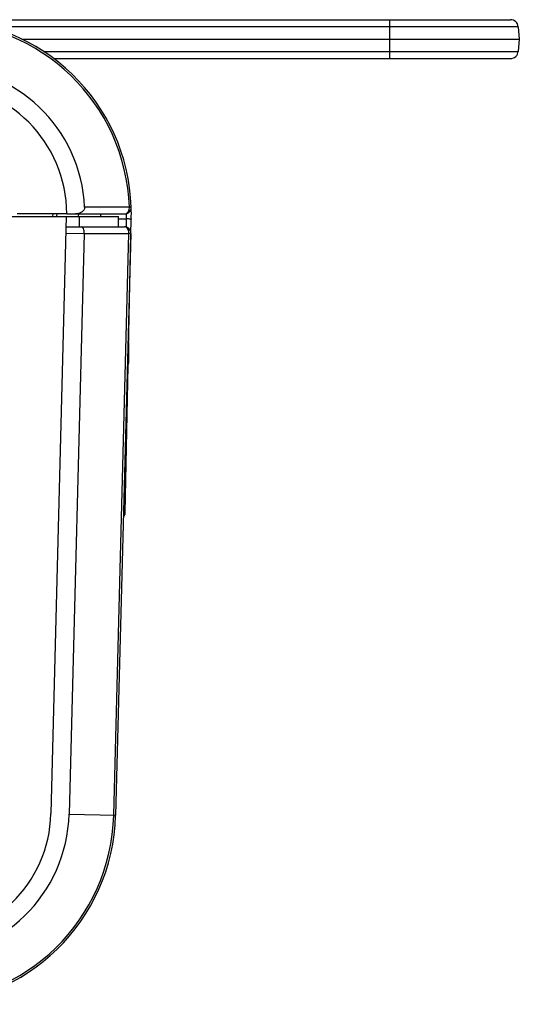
# Model space of a CAD drawing. Header units: millimetres. Extents: x 0 to 776, y 0 to 509.
# Tile 62 of 100: x 292 to 311, y 408 to 446. Entities that reach past the tile are written whole.
import ezdxf

# ---------------------------------------------------------------- set-up
doc = ezdxf.new("R2010")
doc.units = ezdxf.units.MM
doc.layers.add('SLD-0', color=179, linetype='Continuous')

msp = doc.modelspace()

# ---------------------------------------------------------------- linework, layer by layer
at = {"layer": 'SLD-0', "color": 7, "linetype": 'Continuous'}
for p, q in [((148.937, 445.71), (311.106, 445.71)), ((311.405, 445.437), (290.948, 445.437)), ((306.446, 444.21), (306.446, 445.71)), ((311.405, 445.437), (311.446, 444.96)), ((292.212, 444.96), (311.446, 444.96)), ((311.446, 444.96), (311.405, 444.484)), ((293.052, 444.484), (311.405, 444.484)), ((293.442, 444.21), (311.106, 444.21)), ((293.946, 438.21), (292.035, 438.21)), ((293.406, 438.21), (293.402, 438.109)), ((293.562, 438.219), (293.557, 438.109)), ((293.946, 438.21), (296.192, 438.21)), ((294.408, 438.11), (294.412, 438.205)), ((295.266, 438.109), (295.263, 438.21)), ((296.175, 438.467), (295.982, 438.467)), ((296.175, 438.467), (295.982, 438.467)), ((296.369, 438.467), (296.175, 438.467)), ((296.369, 438.467), (296.175, 438.467)), ((296.442, 438.469), (296.369, 438.467)), ((291.688, 438.109), (295.944, 438.109)), ((293.34, 415.044), (293.944, 438.109)), ((294.436, 437.709), (294.436, 438.109)), ((295.944, 437.709), (295.944, 438.109)), ((295.944, 438.015), (296.252, 438.016)), ((296.206, 426.662), (296.444, 438.013)), ((296.252, 438.016), (296.246, 437.698)), ((293.927, 437.458), (294.626, 437.457)), ((293.933, 437.709), (296.177, 437.709)), ((294.626, 437.457), (294.039, 415.026)), ((294.626, 437.457), (296.353, 437.454)), ((295.765, 414.98), (296.353, 437.454)), ((296.426, 437.452), (295.838, 414.979)), ((296.426, 437.452), (296.353, 437.454)), ((296.344, 432.454), (296.344, 433.239)), ((294.039, 415.026), (295.838, 414.979))]:
    msp.add_line(p, q, dxfattribs=at)
for centre, radius, start, end in [((288.946, 438.21), 7.5, 1.9761, 90), ((288.946, 438.21), 7.427, 1.9761, 90), ((311.106, 445.41), 0.3, 5, 90), ((311.106, 444.51), 0.3, 270, 355), ((288.946, 438.21), 5.7, 2.5948, 90.0235), ((288.946, 438.21), 5, 0, 90), ((296.192, 438.46), 0.25, 270, 1.9761), ((288.969, 438.215), 7.286, 358.428, 0.0235), ((296.021, 438.461), 0.348, 353.7856, 0.9573), ((288.946, 438.21), 7.5, 358.4931, 1.8124), ((296.177, 437.459), 0.25, 358.5, 90), ((296.044, 432.454), 0.3, 339.8037, 0), ((296.006, 426.666), 0.2, 312.2609, 358.8015), ((288.34, 415.175), 5.7, 270, 358.5), ((288.34, 415.175), 7.427, 270, 358.5), ((288.34, 415.175), 7.5, 270, 358.5), ((288.341, 415.175), 5, 270, 358.5)]:
    msp.add_arc(centre, radius, start, end, dxfattribs=at)
for points, knots in [([(294.64, 438.469), (294.642, 438.429), (294.615, 438.346), (294.521, 438.266), (294.408, 438.22), (294.327, 438.21), (294.287, 438.21)], [0, 0, 0, 0, 0.249093, 0.499215, 0.749571, 1, 1, 1, 1]), ([(296.192, 438.21), (296.235, 438.21), (296.331, 438.27), (296.361, 438.369), (296.367, 438.423)], [0, 0, 0, 0, 0.443115, 1, 1, 1, 1]), ([(296.404, 438.007), (296.382, 438.007), (296.331, 438.013), (296.281, 438.015), (296.252, 438.016)], [0, 0, 0, 0, 0.439891, 1, 1, 1, 1]), ([(296.444, 438.013), (296.444, 438.012), (296.439, 438.01), (296.432, 438.009), (296.419, 438.007), (296.41, 438.007), (296.404, 438.007)], [0, 0, 0, 0, 0.084964, 0.276213, 0.583492, 1, 1, 1, 1]), ([(294.626, 437.457), (294.626, 437.49), (294.62, 437.553), (294.6, 437.641), (294.556, 437.709), (294.522, 437.709)], [0, 0, 0, 0, 0.349677, 0.647859, 1, 1, 1, 1]), ([(296.353, 437.454), (296.354, 437.476), (296.347, 437.555), (296.311, 437.637), (296.266, 437.674)], [0, 0, 0, 0, 0.271928, 1, 1, 1, 1]), ([(296.172, 427.726), (296.18, 427.726), (296.194, 427.726), (296.21, 427.726), (296.219, 427.726), (296.224, 427.727), (296.226, 427.727), (296.228, 427.727), (296.228, 427.727)], [0, 0, 0, 0, 0.424137, 0.739284, 0.851793, 0.932971, 0.982336, 1, 1, 1, 1])]:
    msp.add_open_spline(points, degree=3, knots=knots, dxfattribs=at)
for points in [[(295.982, 438.467), (295.535, 438.468), (295.088, 438.467), (294.64, 438.468)], [(296.208, 437.705), (296.198, 437.707), (296.187, 437.709), (296.177, 437.709)], [(296.266, 437.674), (296.249, 437.688), (296.229, 437.699), (296.208, 437.705)]]:
    msp.add_open_spline(points, degree=3, dxfattribs=at)

doc.saveas('drawing.dxf')
